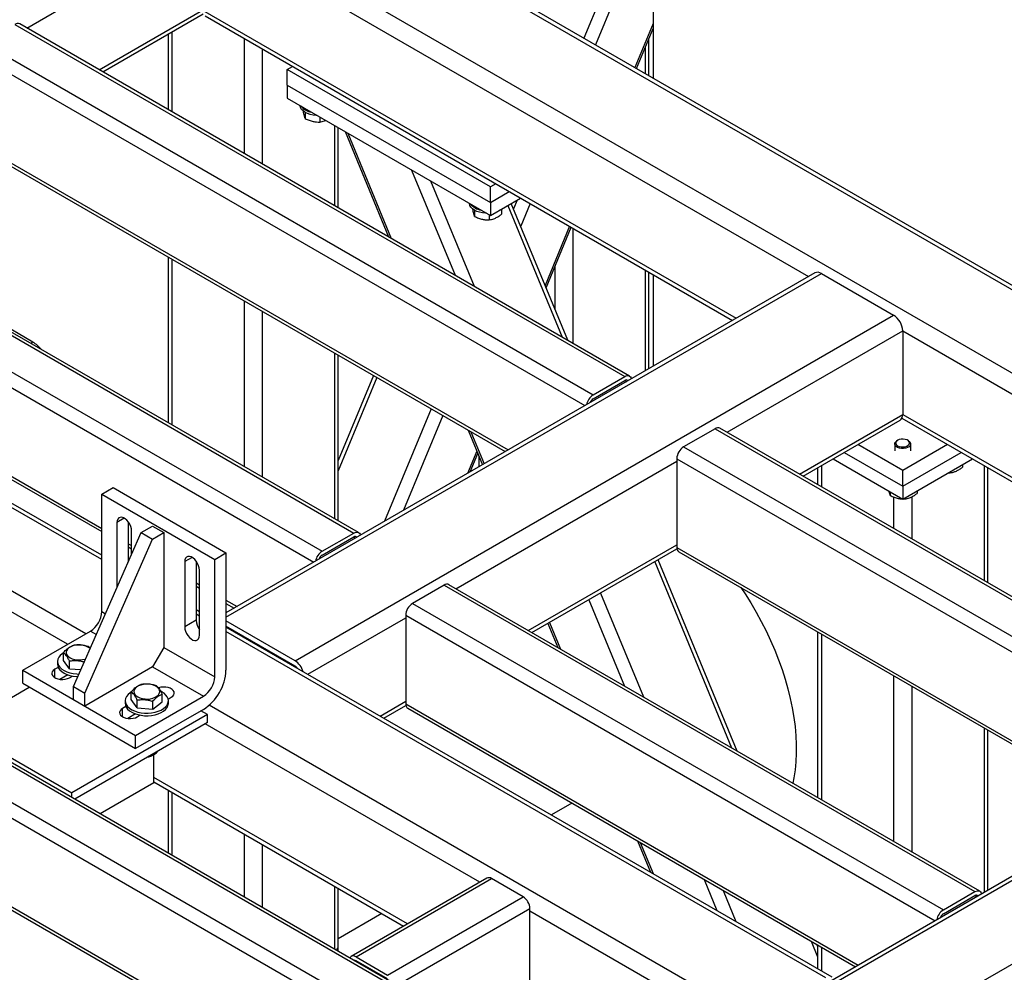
# Model space of a CAD drawing. Header units: millimetres. Extents: x 5 to 589, y 5 to 450.
# Tile 41 of 91: x 510 to 527, y 128 to 144. Entities that reach past the tile are written whole.
import ezdxf

# ---------------------------------------------------------------- set-up
doc = ezdxf.new("R2010")
doc.units = ezdxf.units.MM
doc.layers.add('TRAIT-FORT', color=4, linetype='Continuous', lineweight=25)

msp = doc.modelspace()

# ---------------------------------------------------------------- linework, layer by layer
at = {"layer": 'TRAIT-FORT', "color": 4, "linetype": 'Continuous', "lineweight": 25}
for p, q in [((563.86327, 149.23087), (520.44309, 124.16494)), ((521.15004, 148.32367), (521.15004, 143.07069)), ((514.90091, 146.60513), (535.73189, 134.57966)), ((535.83999, 134.59036), (515.009, 146.61583)), ((521.15004, 146.58651), (519.97911, 143.74665)), ((521.15004, 145.99234), (520.17699, 143.63241)), ((513.6778, 145.89904), (534.50879, 133.87357)), ((510.55289, 143.91852), (513.52491, 145.63423)), ((513.52491, 145.63423), (523.7815, 139.71323)), ((511.77619, 143.21233), (513.52491, 144.22184)), ((511.83954, 143.17576), (513.53865, 144.15663)), ((513.52491, 144.22184), (522.5582, 139.00703)), ((513.5697, 144.12285), (522.49486, 138.97046)), ((510.35249, 143.97938), (520.67243, 138.02181)), ((520.7535, 138.02984), (510.43356, 143.98741)), ((521.15004, 143.99337), (520.84275, 143.24808)), ((512.94559, 143.81426), (512.94559, 142.53725)), ((513.00892, 143.85082), (513.00892, 142.50069)), ((520.86976, 143.23249), (521.15004, 143.91225)), ((509.81738, 143.67047), (520.13732, 137.7129)), ((514.23202, 143.7405), (514.23202, 141.79461)), ((521.07975, 143.11126), (521.07975, 143.74177)), ((509.70271, 143.47186), (519.99753, 137.52879)), ((514.5378, 143.56398), (514.5378, 141.61809)), ((521.01642, 143.58818), (521.01642, 143.14782)), ((514.95824, 143.21785), (515.04781, 143.26956)), ((518.39822, 141.23199), (514.95824, 143.21785)), ((514.95824, 142.95303), (514.95824, 143.21785)), ((514.95824, 142.95303), (514.95824, 142.73234)), ((514.95824, 142.95303), (518.39822, 140.96717)), ((514.95824, 142.73234), (518.39822, 140.74648)), ((515.26493, 142.48908), (515.26493, 142.38457)), ((515.51072, 142.4134), (515.51072, 142.32697)), ((515.7609, 142.26897), (515.7609, 140.912)), ((515.82423, 140.87545), (515.82423, 142.23241)), ((515.93976, 142.16572), (516.67405, 140.38485)), ((515.98366, 142.14038), (516.71794, 140.35952)), ((509.70271, 141.97119), (518.69778, 136.77846)), ((509.73631, 141.89695), (518.65027, 136.75103)), ((517.06535, 141.51593), (517.79964, 139.73507)), ((505.76585, 141.33157), (516.08579, 135.374)), ((516.16686, 135.38203), (505.84692, 141.3396)), ((517.38687, 141.33032), (518.12115, 139.54946)), ((518.48778, 141.2837), (518.39822, 141.23199)), ((518.39822, 140.96717), (518.39822, 141.23199)), ((518.39822, 140.96717), (518.71715, 141.15129)), ((505.23074, 141.02266), (515.55068, 135.06509)), ((518.39822, 140.74648), (518.90829, 141.04094)), ((518.39822, 140.96717), (518.39822, 140.74648)), ((519.70659, 138.63421), (518.75155, 140.95046)), ((518.84949, 141.007), (518.78886, 140.85995)), ((519.06999, 140.9476), (518.91136, 140.56287)), ((505.11608, 140.82405), (515.4109, 134.88098)), ((518.13158, 140.8342), (518.13158, 140.72969)), ((518.55338, 140.83605), (518.54881, 140.83342)), ((518.58667, 140.85528), (518.58667, 140.76618)), ((518.69309, 140.91671), (519.6116, 138.68904)), ((518.37737, 140.75851), (518.37737, 140.67209)), ((519.73574, 140.56327), (519.32347, 139.56338)), ((519.34019, 139.52282), (519.76276, 140.54767)), ((519.79332, 140.53003), (519.79332, 138.58414)), ((511.55, 133.6677), (500.6441, 139.96354)), ((511.82167, 134.92303), (503.09031, 139.96354)), ((512.94559, 140.04427), (512.94559, 137.24163)), ((513.00892, 140.00771), (513.00892, 137.20507)), ((511.82167, 134.99614), (503.30651, 139.91184)), ((523.88964, 139.77566), (513.92388, 134.02254)), ((519.48754, 139.8802), (519.48754, 139.16545)), ((521.01642, 139.82395), (521.01642, 138.11698)), ((521.07975, 138.15354), (521.07975, 139.78739)), ((513.92388, 133.94944), (523.99774, 139.76495)), ((521.15004, 139.74681), (521.15004, 138.19412)), ((523.99774, 139.76495), (525.22084, 139.05887)), ((505.11608, 139.32338), (511.82167, 135.45233)), ((514.23202, 139.30163), (514.23202, 136.49899)), ((505.14967, 139.24914), (511.82167, 135.39747)), ((510.65826, 138.60305), (509.5116, 139.265)), ((514.5378, 139.12511), (514.5378, 136.32247)), ((515.09202, 133.21162), (525.22084, 139.05887)), ((522.40171, 137.07835), (525.37373, 138.79406)), ((525.37373, 138.79406), (525.37373, 137.38166)), ((525.37373, 138.79406), (534.29255, 133.64533)), ((510.65826, 138.60305), (510.62277, 138.58256)), ((515.7609, 138.41902), (515.7609, 135.61638)), ((515.82423, 135.57983), (515.82423, 138.38247)), ((497.89212, 137.97768), (519.7551, 125.35645)), ((498.96234, 137.97768), (520.29021, 125.66536)), ((516.41796, 138.03971), (515.82423, 136.59973)), ((516.47643, 138.00596), (515.82423, 136.42419)), ((520.13732, 137.7129), (520.67243, 138.02181)), ((520.13732, 137.64669), (520.67243, 137.9556)), ((520.67242, 137.9556), (520.70464, 137.93699)), ((497.66279, 137.84527), (519.61531, 125.17234)), ((520.37128, 125.67339), (499.12449, 137.9389)), ((517.39375, 137.4764), (516.60872, 135.57247)), ((517.59164, 137.36216), (516.93024, 135.75808)), ((523.62501, 136.37215), (525.37373, 137.38166)), ((523.68836, 136.33558), (525.32894, 137.28267)), ((525.35999, 137.31646), (533.0059, 132.90257)), ((525.37373, 137.38166), (533.06925, 132.93914)), ((518.02306, 137.11311), (518.26424, 136.52818)), ((522.20131, 137.13921), (521.6662, 136.83029)), ((522.20131, 137.13921), (528.7687, 133.34793)), ((528.81619, 133.37535), (522.28238, 137.14723)), ((518.06695, 137.08777), (518.29125, 136.54378)), ((525.29154, 136.94366), (525.27816, 136.93593)), ((525.4693, 136.93593), (525.45592, 136.94366)), ((521.6662, 136.83029), (528.23359, 133.03902)), ((525.37373, 136.43284), (524.61528, 136.87068)), ((525.23859, 136.88078), (525.23859, 136.76381)), ((526.13218, 136.87068), (525.37373, 136.43284)), ((525.50887, 136.76381), (525.50887, 136.88078)), ((518.16811, 136.76131), (518.01193, 136.38253)), ((518.05583, 136.40787), (518.18484, 136.72075)), ((518.20111, 136.68128), (518.20111, 136.49174)), ((521.55153, 136.63169), (521.55153, 135.13102)), ((521.55153, 136.63169), (528.00424, 132.90662)), ((524.19477, 136.62793), (525.37373, 135.94733)), ((524.38591, 136.73827), (525.37373, 136.16801)), ((525.37373, 136.16801), (526.36155, 136.73827)), ((525.37373, 135.94733), (526.55269, 136.62793)), ((517.81507, 134.43054), (521.55153, 136.58755)), ((523.93441, 136.47762), (523.93441, 136.19354)), ((523.99774, 136.51418), (523.99774, 136.15698)), ((526.38396, 136.53052), (526.38396, 136.48556)), ((526.74972, 136.51418), (526.74972, 134.56829)), ((526.81305, 134.53173), (526.81305, 136.47762)), ((525.37373, 136.16801), (525.37373, 136.43284)), ((526.14463, 136.39236), (526.17466, 136.39147)), ((526.17466, 136.40969), (526.17466, 136.39147)), ((511.82167, 136.03139), (512.01278, 136.14172)), ((512.01278, 136.14172), (513.92388, 135.03847)), ((525.37373, 136.16801), (525.37373, 135.94733)), ((511.82167, 134.04521), (511.82167, 136.03139)), ((511.82167, 136.03139), (513.73277, 134.92814)), ((525.16443, 136.06815), (525.16443, 136.00777)), ((525.22084, 135.98339), (525.22084, 135.4509)), ((525.38019, 135.95105), (525.41022, 135.95017)), ((525.41022, 135.96839), (525.41022, 135.95017)), ((525.52662, 135.987), (525.52662, 135.27438)), ((525.61952, 136.08922), (525.61952, 136.04425)), ((512.20391, 135.62315), (512.07967, 135.55143)), ((511.2442, 133.49116), (507.79162, 135.4843)), ((512.07967, 135.55143), (512.07967, 134.44799)), ((512.27078, 135.56197), (512.27078, 134.88137)), ((512.49055, 135.38047), (512.68166, 135.49079)), ((512.68166, 135.49079), (512.87277, 135.38047)), ((511.3439, 132.77647), (512.49055, 135.38047)), ((512.32811, 135.01157), (512.32811, 135.408)), ((512.49055, 135.38047), (512.68166, 135.27014)), ((512.68166, 135.27014), (512.87277, 135.38047)), ((512.87277, 135.38047), (512.87277, 133.43842)), ((515.55068, 135.06509), (516.08579, 135.374)), ((515.55068, 134.99888), (516.08579, 135.30779)), ((516.08578, 135.30779), (516.118, 135.28918)), ((511.53501, 132.66615), (512.68166, 135.27014)), ((512.27078, 135.19306), (512.32811, 135.15996)), ((512.27078, 135.13821), (512.32811, 135.10511)), ((519.03837, 133.72434), (521.55153, 135.17516)), ((521.55153, 135.13102), (527.82713, 131.50819)), ((513.35057, 134.9612), (513.22633, 134.88947)), ((513.73277, 134.92814), (513.92388, 135.03847)), ((513.92388, 135.03847), (513.92388, 133.05229)), ((519.10172, 133.68777), (521.55432, 135.10362)), ((521.58512, 135.05677), (527.82713, 131.45334)), ((513.22633, 134.88947), (513.22633, 133.78604)), ((513.41744, 134.90002), (513.41744, 133.89636)), ((513.73277, 132.94196), (513.73277, 134.92814)), ((521.17922, 134.88709), (522.47718, 131.73916)), ((522.57217, 131.68432), (521.23769, 134.92084)), ((513.47477, 133.64262), (513.47477, 134.74605)), ((512.08004, 134.4482), (512.07967, 134.44799)), ((513.41744, 134.53111), (513.47477, 134.49801)), ((513.41744, 134.47626), (513.47477, 134.44316)), ((517.61467, 134.4914), (517.07956, 134.18248)), ((517.61467, 134.4914), (526.59683, 129.3061)), ((526.67791, 129.31413), (517.69574, 134.49942)), ((520.2619, 134.35753), (520.98674, 132.59957)), ((513.92388, 134.23875), (514.11114, 134.13065)), ((513.92388, 134.18389), (514.06363, 134.10322)), ((517.07956, 134.18248), (526.06173, 128.99719)), ((520.06401, 134.24329), (520.66522, 132.78518)), ((511.82167, 134.04521), (511.88618, 134.00797)), ((513.47477, 134.04182), (513.41744, 134.07492)), ((513.47477, 133.96872), (513.41744, 134.00181)), ((516.96489, 133.98388), (516.96489, 132.48321)), ((516.96489, 133.98388), (525.92194, 128.81308)), ((513.41744, 133.89636), (513.22633, 133.78604)), ((515.09202, 133.21162), (513.92388, 133.88597)), ((515.09202, 133.12335), (513.92388, 133.7977)), ((524.18228, 127.86051), (513.92388, 133.78256)), ((515.30825, 132.98338), (516.96489, 133.93974)), ((519.37124, 133.84336), (519.53963, 133.43497)), ((519.39826, 133.85896), (519.58353, 133.40963)), ((510.4839, 133.05225), (511.63056, 133.7142)), ((511.63056, 133.7142), (511.73123, 133.65609)), ((524.07418, 127.84981), (513.92388, 133.70945)), ((523.93441, 133.70056), (523.93441, 130.89792)), ((523.99774, 133.664), (523.99774, 130.86136)), ((511.17464, 133.21916), (511.17464, 133.35147)), ((512.87277, 133.43842), (512.68166, 133.10741)), ((512.87277, 133.43842), (513.73277, 132.94196)), ((511.07252, 133.1981), (511.07252, 133.15396)), ((511.27442, 133.07727), (511.17464, 133.21916)), ((511.27442, 133.07727), (511.27442, 133.20958)), ((515.07912, 133.11566), (515.09223, 133.12322)), ((510.4839, 133.05225), (512.395, 131.949)), ((510.4839, 132.83156), (510.4839, 133.05225)), ((511.08427, 133.10095), (511.02856, 133.0688)), ((511.02856, 132.92538), (511.02856, 133.0688)), ((511.24707, 132.97425), (511.11505, 132.89804)), ((511.27442, 133.07727), (511.46946, 133.06163)), ((511.27701, 132.92538), (511.32564, 132.95345)), ((511.30225, 132.95831), (511.30225, 132.93995)), ((512.68166, 133.10741), (511.53501, 132.44546)), ((512.68166, 133.10741), (513.54166, 132.61095)), ((525.22084, 132.95792), (525.22084, 130.15528)), ((510.4839, 132.83156), (512.395, 131.72831)), ((525.52662, 132.7814), (525.52662, 129.97876)), ((509.40649, 132.08079), (510.59546, 132.76716)), ((511.3439, 132.77647), (511.53501, 132.66615)), ((511.3439, 132.55579), (511.3439, 132.77647)), ((511.53501, 132.44546), (511.53501, 132.66615)), ((512.3213, 132.55721), (512.3213, 132.68952)), ((512.395, 131.949), (513.54166, 132.61095)), ((512.8468, 132.51508), (512.8468, 132.64739)), ((511.3439, 132.55579), (511.53501, 132.44546)), ((512.21918, 132.53614), (512.21918, 132.49201)), ((512.42108, 132.41532), (512.3213, 132.55721)), ((512.42108, 132.41532), (512.42108, 132.54763)), ((512.68382, 132.39425), (512.68382, 132.52656)), ((512.68382, 132.39425), (512.8468, 132.51508)), ((512.94555, 132.5647), (512.997, 132.5944)), ((512.94891, 132.49201), (512.94891, 132.53614)), ((522.85108, 127.14372), (513.6395, 132.46145)), ((516.53155, 132.27718), (516.96489, 132.52735)), ((516.5949, 132.24061), (516.96768, 132.45581)), ((516.96489, 132.48321), (524.62218, 128.06275)), ((513.61091, 132.30144), (511.31759, 130.97753)), ((512.23093, 132.439), (512.17522, 132.40685)), ((512.17522, 132.26342), (512.17522, 132.40685)), ((512.39373, 132.3123), (512.26171, 132.23609)), ((513.54166, 132.39026), (512.395, 131.72831)), ((512.42108, 132.41532), (512.68382, 132.39425)), ((512.42367, 132.26342), (512.4723, 132.2915)), ((512.44891, 132.29635), (512.44891, 132.278)), ((513.61091, 132.30144), (513.49935, 132.36584)), ((513.61091, 132.16902), (513.61091, 132.30144)), ((516.99848, 132.40896), (524.57467, 128.03532)), ((513.61091, 132.16902), (511.3651, 130.87255)), ((518.21692, 129.46589), (513.57268, 132.14696)), ((509.40649, 132.08079), (511.31759, 130.97753)), ((512.395, 131.72831), (512.395, 131.949)), ((526.74972, 132.07531), (526.74972, 129.29095)), ((526.81305, 129.32751), (526.81305, 132.03875)), ((505.53002, 131.74809), (515.71312, 125.86951)), ((505.57753, 131.77552), (515.71312, 125.92436)), ((512.66624, 131.60597), (512.67962, 131.61369)), ((512.70314, 131.14826), (512.70314, 131.62371)), ((512.70314, 131.14826), (511.79532, 130.62419)), ((516.99362, 128.7597), (512.70314, 131.23654)), ((512.70314, 131.1634), (516.93028, 128.72313)), ((511.31759, 130.89997), (511.31759, 130.97753)), ((512.94559, 131.02344), (512.94559, 129.96015)), ((513.00892, 130.98688), (513.00892, 129.92359)), ((519.77821, 130.80426), (519.43168, 130.60298)), ((514.23202, 130.2808), (514.23202, 129.21751)), ((528.22892, 130.14487), (519.11189, 124.88172)), ((520.88864, 130.16322), (521.10581, 129.63652)), ((520.93254, 130.13788), (521.14971, 129.61118)), ((514.5378, 130.10428), (514.5378, 129.04099)), ((528.29224, 130.10832), (519.21999, 124.87102)), ((518.33625, 129.53478), (516.04293, 128.21088)), ((516.12401, 128.20285), (518.41733, 129.52675)), ((518.95244, 129.21784), (518.41733, 129.52675)), ((522.01423, 129.51343), (522.2314, 128.98673)), ((515.7609, 129.39819), (515.7609, 128.33491)), ((515.82423, 128.3872), (515.82423, 129.36163)), ((522.33575, 129.32783), (522.55292, 128.80112)), ((526.06173, 128.99719), (526.59683, 129.3061)), ((516.65912, 127.89394), (518.95244, 129.21784)), ((526.06173, 128.93098), (526.59683, 129.2399)), ((526.59682, 129.23989), (526.62905, 129.22129)), ((516.82129, 127.72275), (519.0671, 129.01923)), ((519.0671, 127.51856), (519.0671, 129.01923)), ((522.63485, 126.91548), (519.0671, 128.9751)), ((516.56162, 128.93595), (515.82423, 128.50764)), ((523.82619, 128.46741), (523.93441, 128.20495)), ((515.82423, 128.29835), (515.82423, 128.3872)), ((523.93441, 128.38049), (523.92118, 128.41258)), ((523.93441, 128.40494), (523.93441, 128.0036)), ((523.99774, 128.36838), (523.99774, 127.96704)), ((516.11419, 128.13096), (516.12402, 128.13664)), ((516.12401, 128.20285), (516.65912, 127.89394)), ((516.65912, 127.82773), (516.12401, 128.13664))]:
    msp.add_line(p, q, dxfattribs=at)
at = {"layer": 'TRAIT-FORT', "color": 4, "linetype": 'Continuous', "lineweight": 25, "flags": 128}
for points in [[(515.46566, 142.43941), (515.45103, 142.43986), (515.39848, 142.44501), (515.34836, 142.45548), (515.30229, 142.47096), (515.26175, 142.49093), (515.22804, 142.51476), (515.20224, 142.54168), (515.18518, 142.57084), (515.17741, 142.60128), (515.17706, 142.60601)], [(518.33231, 140.78453), (518.31768, 140.78498), (518.26513, 140.79012), (518.21501, 140.8006), (518.16894, 140.81607), (518.1284, 140.83605), (518.09469, 140.85988), (518.06889, 140.8868), (518.05183, 140.91595), (518.04406, 140.94639), (518.04371, 140.95113)], [(520.67243, 138.02181), (520.6948, 138.03218), (520.71631, 138.03706), (520.73613, 138.03627), (520.75351, 138.02983), (520.76777, 138.018), (520.77836, 138.00123), (520.78431, 137.98299)], [(525.44513, 136.84329), (525.46899, 136.85779), (525.48438, 136.87571), (525.48994, 136.89545), (525.48517, 136.91525), (525.47051, 136.93337), (525.44724, 136.94819), (525.41744, 136.95839), (525.38376, 136.96306), (525.34919, 136.9618), (525.31679, 136.95471), (525.28946, 136.94243), (525.26962, 136.92603), (525.25902, 136.90699), (525.25862, 136.887), (525.26844, 136.86782), (525.28763, 136.85117), (525.31446, 136.83852), (525.34656, 136.83099), (525.38107, 136.82927), (525.41493, 136.83349), (525.44513, 136.84329)], [(525.45675, 136.81922), (525.42491, 136.80858), (525.38927, 136.80328), (525.35247, 136.80374), (525.31726, 136.8099), (525.28623, 136.82133), (525.26169, 136.83716), (525.24546, 136.85623), (525.23874, 136.87712), (525.24204, 136.89828), (525.2551, 136.91814), (525.27696, 136.93523), (525.27816, 136.93593)], [(525.4693, 136.93593), (525.47444, 136.93279), (525.49502, 136.91518), (525.5066, 136.89501), (525.50832, 136.87379), (525.50007, 136.85309), (525.48244, 136.83444), (525.45675, 136.81922)], [(512.32811, 135.408), (512.3245, 135.44441), (512.31388, 135.48288), (512.29687, 135.52116), (512.27446, 135.55703), (512.24794, 135.58841), (512.21886, 135.61347), (512.18892, 135.63076), (512.15984, 135.63927), (512.13332, 135.6385), (512.11091, 135.62851), (512.0939, 135.60987), (512.08328, 135.58367), (512.07967, 135.55143)], [(516.08579, 135.374), (516.10816, 135.38437), (516.12967, 135.38925), (516.14949, 135.38846), (516.16687, 135.38202), (516.18113, 135.37019), (516.19172, 135.35342), (516.19767, 135.33518)], [(513.47477, 134.74605), (513.47116, 134.78246), (513.46054, 134.82093), (513.44353, 134.85921), (513.42112, 134.89508), (513.3946, 134.92646), (513.36552, 134.95152), (513.33558, 134.96881), (513.3065, 134.97731), (513.27998, 134.97655), (513.25757, 134.96656), (513.24056, 134.94792), (513.22994, 134.92172), (513.22633, 134.88947)], [(522.63746, 134.44927), (522.70868, 134.34257), (522.8044, 134.1906), (522.89552, 134.03553), (522.98179, 133.87781), (523.06297, 133.71789), (523.13882, 133.55621), (523.20913, 133.39323), (523.2737, 133.22942), (523.33234, 133.06524), (523.38489, 132.90115), (523.43121, 132.73763), (523.47116, 132.57513), (523.50462, 132.41412), (523.53151, 132.25505), (523.55174, 132.09837), (523.56525, 131.94453), (523.57202, 131.79396), (523.57202, 131.64709), (523.56525, 131.50433), (523.55174, 131.3661), (523.53151, 131.23278), (523.51306, 131.14116)], [(513.22633, 133.78604), (513.22994, 133.74963), (513.24056, 133.71116), (513.25757, 133.67288), (513.27998, 133.63701), (513.3065, 133.60563), (513.33558, 133.58057), (513.36552, 133.56328), (513.3946, 133.55477), (513.42112, 133.55554), (513.44353, 133.56553), (513.46054, 133.58417), (513.47116, 133.61037), (513.47477, 133.64262)], [(511.62565, 133.41631), (511.61812, 133.4232), (511.58874, 133.44335), (511.55274, 133.45953), (511.5117, 133.47104), (511.46741, 133.47737), (511.42181, 133.47825), (511.37689, 133.47363), (511.33461, 133.46372), (511.29683, 133.44896), (511.26519, 133.42998)], [(511.17464, 133.34424), (511.15424, 133.33094), (511.12023, 133.30223), (511.09487, 133.27067), (511.07885, 133.23713), (511.07261, 133.20253), (511.07632, 133.16781), (511.08987, 133.13392), (511.11291, 133.10177), (511.1448, 133.07225), (511.18467, 133.04617), (511.23144, 133.02423), (511.28382, 133.00703), (511.34039, 132.99504), (511.39961, 132.9886), (511.43681, 132.98746)], [(511.26519, 133.42998), (511.24108, 133.40762), (511.22554, 133.38286), (511.21927, 133.35677), (511.22252, 133.3305), (511.23517, 133.30519), (511.25666, 133.28195), (511.28604, 133.26181), (511.32204, 133.24562), (511.36308, 133.23412), (511.40737, 133.22779), (511.45297, 133.22691), (511.49789, 133.23153), (511.54016, 133.24143), (511.55007, 133.24468)], [(511.07252, 133.15396), (511.07632, 133.12367), (511.08987, 133.08978), (511.11291, 133.05763), (511.1448, 133.02812), (511.18467, 133.00203), (511.23144, 132.98009), (511.28382, 132.96289), (511.34039, 132.95091), (511.39961, 132.94446), (511.41751, 132.94364)], [(511.02856, 133.0688), (511.00245, 133.04955), (510.98506, 133.02726), (510.97743, 133.00321), (510.97999, 132.97881), (510.99259, 132.95546), (511.0145, 132.93454), (511.04444, 132.91725), (511.08069, 132.90461), (511.12112, 132.89733), (511.16339, 132.89586), (511.20505, 132.90026), (511.24367, 132.9103), (511.27701, 132.92538)], [(512.41185, 132.76803), (512.38774, 132.74567), (512.3722, 132.7209), (512.36593, 132.69482), (512.36918, 132.66854), (512.38183, 132.64324), (512.40332, 132.62), (512.4327, 132.59985), (512.4687, 132.58367), (512.50974, 132.57216), (512.55403, 132.56583), (512.59963, 132.56496), (512.64455, 132.56957), (512.68682, 132.57948), (512.72461, 132.59424), (512.75625, 132.61322), (512.78036, 132.63558), (512.7959, 132.66035), (512.80217, 132.68643), (512.79891, 132.71271), (512.78627, 132.73801), (512.76478, 132.76125), (512.7354, 132.7814), (512.6994, 132.79758), (512.65836, 132.80909), (512.61407, 132.81542), (512.56847, 132.81629), (512.52355, 132.81168), (512.48127, 132.80177), (512.44349, 132.78701), (512.41185, 132.76803)], [(512.3213, 132.68229), (512.3009, 132.66899), (512.26689, 132.64027), (512.24153, 132.60872), (512.2255, 132.57518), (512.21926, 132.54058), (512.22298, 132.50586), (512.23653, 132.47196), (512.25957, 132.43982), (512.29146, 132.4103), (512.33133, 132.38422), (512.3781, 132.36228), (512.43048, 132.34508), (512.48705, 132.33309), (512.54627, 132.32664), (512.60651, 132.32591), (512.66615, 132.33091), (512.72354, 132.34151), (512.77713, 132.35742), (512.82546, 132.37821), (512.86719, 132.4033), (512.90121, 132.43201), (512.92657, 132.46357), (512.94259, 132.49711), (512.94883, 132.53171), (512.94512, 132.56643), (512.93156, 132.60033), (512.90852, 132.63247), (512.87663, 132.66199), (512.83676, 132.68807), (512.82243, 132.6956)], [(512.997, 132.5944), (513.02311, 132.61364), (513.0405, 132.63594), (513.04813, 132.65999), (513.04557, 132.68439), (513.03297, 132.70773), (513.01106, 132.72866), (512.98112, 132.74594), (512.94487, 132.75859), (512.90444, 132.76586), (512.86217, 132.76734), (512.82051, 132.76293), (512.78209, 132.75297)], [(512.21918, 132.49201), (512.22298, 132.46172), (512.23653, 132.42783), (512.25957, 132.39568), (512.29146, 132.36616), (512.33133, 132.34008), (512.3781, 132.31814), (512.43048, 132.30094), (512.48705, 132.28895), (512.54627, 132.28251), (512.60651, 132.28177), (512.66615, 132.28678), (512.72354, 132.29738), (512.77713, 132.31329), (512.82546, 132.33407), (512.86719, 132.35916), (512.90121, 132.38788), (512.92657, 132.41943), (512.94259, 132.45297), (512.94883, 132.48757), (512.94891, 132.49201)], [(512.17522, 132.40685), (512.1491, 132.3876), (512.13172, 132.36531), (512.12409, 132.34126), (512.12665, 132.31685), (512.13925, 132.29351), (512.16116, 132.27259), (512.1911, 132.2553), (512.22735, 132.24265), (512.26778, 132.23538), (512.31005, 132.2339), (512.35171, 132.23831), (512.39033, 132.24834), (512.42367, 132.26342)], [(526.59683, 129.3061), (526.6192, 129.31647), (526.64071, 129.32135), (526.66054, 129.32056), (526.67791, 129.31413), (526.69217, 129.30229), (526.70277, 129.28552), (526.70872, 129.26728)]]:
    msp.add_lwpolyline(points, dxfattribs=at)
at = {"layer": 'TRAIT-FORT', "color": 4, "linetype": 'Continuous', "lineweight": 25}
for centre, radius, start, end in [((510.39999, 143.91308), 0.08156, 65.692881, 125.617577), ((515.4098, 142.7642), 0.2728, 218.241228, 261.764148), ((518.27645, 141.10932), 0.2728, 218.241228, 261.764148), ((523.9344, 139.67654), 0.10875, 54.382423, 114.307119), ((525.04179, 138.77895), 0.33228, 2.605478, 57.394522), ((510.37125, 138.12631), 0.55647, 39.402445, 58.950728), ((520.69483, 137.92857), 0.03511, 33.897235, 129.647641), ((520.27277, 137.50143), 0.25113, 122.642191, 170.033375), ((520.20494, 137.54132), 0.1252, 122.692628, 162.134761), ((525.27088, 137.36857), 0.10368, 304.056351, 7.255829), ((522.24881, 137.0729), 0.08156, 65.692881, 125.617577), ((521.80049, 136.62036), 0.24921, 122.605478, 177.394522), ((516.10819, 135.28076), 0.03511, 33.897235, 129.647641), ((521.62867, 135.1212), 0.07776, 172.744171, 235.943649), ((515.68614, 134.85362), 0.25113, 122.642191, 170.033375), ((515.61831, 134.89351), 0.1252, 122.692628, 162.134761), ((517.66217, 134.42509), 0.08156, 65.692881, 125.617577), ((517.21385, 133.97255), 0.24921, 122.605478, 177.394522), ((511.40675, 134.0641), 0.41535, 302.605478, 357.394522), ((513.68896, 133.90981), 0.27186, 182.834614, 218.011828), ((514.91144, 132.9303), 0.33428, 16.970983, 57.303846), ((515.01362, 132.99622), 0.14936, 35.758867, 58.339246), ((513.09725, 133.08819), 0.82741, 302.487128, 357.512872), ((513.31785, 132.96084), 0.41535, 302.605478, 357.394522), ((517.04203, 132.47339), 0.07776, 172.744171, 235.943649), ((512.59331, 131.77084), 0.17929, 276.094078, 298.777083), ((512.59635, 131.85415), 0.25377, 277.549782, 298.598952), ((512.66809, 131.72988), 0.11038, 296.780904, 334.418764), ((512.59274, 131.73778), 0.15092, 273.926847, 299.14425), ((518.36983, 129.46045), 0.08156, 54.382423, 114.307119), ((518.81815, 129.0079), 0.24921, 2.605478, 57.394522), ((526.61923, 129.21286), 0.03511, 33.897235, 129.647641), ((526.19718, 128.78573), 0.25113, 122.642191, 170.033375), ((526.12935, 128.82561), 0.1252, 122.692628, 162.134761), ((515.73151, 128.39178), 0.09283, 308.14073, 357.170164), ((516.07932, 128.14903), 0.06995, 50.291487, 148.544151), ((516.09887, 128.09959), 0.04477, 55.838544, 98.946907)]:
    msp.add_arc(centre, radius, start, end, dxfattribs=at)
for points, knots in [([(515.26493, 142.38457), (515.26177, 142.39289), (515.25536, 142.40969), (515.24588, 142.44573), (515.23833, 142.48093), (515.23425, 142.50398), (515.23292, 142.51145)], [0, 0, 0, 0, 0.3021366, 0.61082493, 0.87389968, 1, 1, 1, 1]), ([(515.26493, 142.38457), (515.28627, 142.37473), (515.32939, 142.35484), (515.39329, 142.33629), (515.45438, 142.32723), (515.49183, 142.32706), (515.51072, 142.32697)], [0, 0, 0, 0, 0.26460494, 0.53494775, 0.76534313, 1, 1, 1, 1]), ([(515.51072, 142.32697), (515.53733, 142.33144), (515.57011, 142.33695), (515.60377, 142.353), (515.61012, 142.35602)], [0, 0, 0, 0, 0.81160519, 1, 1, 1, 1]), ([(518.13158, 140.72969), (518.12841, 140.738), (518.12201, 140.75481), (518.11253, 140.79085), (518.10498, 140.82605), (518.1009, 140.8491), (518.09957, 140.85657)], [0, 0, 0, 0, 0.3021366, 0.61082493, 0.87389968, 1, 1, 1, 1]), ([(518.13158, 140.72969), (518.15292, 140.71985), (518.19604, 140.69996), (518.25994, 140.68141), (518.32103, 140.67235), (518.35848, 140.67218), (518.37737, 140.67209)], [0, 0, 0, 0, 0.26460494, 0.53494775, 0.76534313, 1, 1, 1, 1]), ([(518.37737, 140.67209), (518.404, 140.67736), (518.44804, 140.68607), (518.51192, 140.71581), (518.5549, 140.74283), (518.57962, 140.76099), (518.58667, 140.76618)], [0, 0, 0, 0, 0.38554949, 0.63764185, 0.89654625, 1, 1, 1, 1]), ([(526.17466, 136.39147), (526.20129, 136.39674), (526.24533, 136.40545), (526.30921, 136.43519), (526.35218, 136.46221), (526.3769, 136.48037), (526.38396, 136.48556)], [0, 0, 0, 0, 0.38554949, 0.63764185, 0.89654625, 1, 1, 1, 1]), ([(525.16443, 136.00777), (525.16126, 136.01624), (525.15487, 136.03335), (525.14764, 136.05902), (525.14375, 136.07769), (525.14318, 136.08042)], [0, 0, 0, 0, 0.45530275, 0.9204786, 1, 1, 1, 1]), ([(525.16443, 136.00777), (525.18577, 135.99791), (525.22891, 135.97796), (525.29273, 135.95979), (525.33909, 135.95199), (525.36214, 135.95154), (525.36658, 135.95145)], [0, 0, 0, 0, 0.32256597, 0.65212668, 0.93298957, 1, 1, 1, 1]), ([(525.41022, 135.95017), (525.43685, 135.95544), (525.48089, 135.96415), (525.54477, 135.99389), (525.58775, 136.02091), (525.61246, 136.03907), (525.61952, 136.04425)], [0, 0, 0, 0, 0.38554949, 0.63764185, 0.89654625, 1, 1, 1, 1]), ([(511.17464, 133.35147), (511.19538, 133.37355), (511.22967, 133.41006), (511.27941, 133.44591), (511.31287, 133.46302), (511.33212, 133.47024), (511.33762, 133.4723)], [0, 0, 0, 0, 0.38554949, 0.63764185, 0.89654625, 1, 1, 1, 1]), ([(511.60036, 133.45124), (511.57756, 133.4579), (511.53145, 133.47138), (511.46315, 133.48044), (511.39785, 133.48042), (511.35781, 133.47502), (511.33762, 133.4723)], [0, 0, 0, 0, 0.26460494, 0.53494775, 0.76534313, 1, 1, 1, 1]), ([(511.60036, 133.45124), (511.60898, 133.44458), (511.61838, 133.43733), (511.6281, 133.42476), (511.62891, 133.42372)], [0, 0, 0, 0, 0.9171225, 1, 1, 1, 1]), ([(511.27442, 133.20958), (511.26576, 133.22673), (511.24825, 133.26142), (511.22231, 133.30188), (511.19751, 133.33189), (511.18231, 133.34491), (511.17464, 133.35147)], [0, 0, 0, 0, 0.26460494, 0.53494775, 0.76534313, 1, 1, 1, 1]), ([(511.27442, 133.20958), (511.29722, 133.2126), (511.34333, 133.21869), (511.41162, 133.21674), (511.47335, 133.207), (511.5099, 133.19628), (511.5266, 133.19139)], [0, 0, 0, 0, 0.275825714, 0.557632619, 0.797798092, 1, 1, 1, 1]), ([(512.3213, 132.68952), (512.34204, 132.7116), (512.37633, 132.74811), (512.42607, 132.78396), (512.45953, 132.80107), (512.47878, 132.80829), (512.48427, 132.81035)], [0, 0, 0, 0, 0.38554949, 0.63764185, 0.89654625, 1, 1, 1, 1]), ([(512.74702, 132.78928), (512.72422, 132.79595), (512.67811, 132.80943), (512.60981, 132.81848), (512.54451, 132.81847), (512.50447, 132.81307), (512.48427, 132.81035)], [0, 0, 0, 0, 0.26460494, 0.53494775, 0.76534313, 1, 1, 1, 1]), ([(512.74702, 132.78928), (512.75568, 132.78181), (512.77319, 132.76669), (512.79913, 132.73338), (512.82392, 132.69287), (512.83913, 132.66264), (512.8468, 132.64739)], [0, 0, 0, 0, 0.26460494, 0.53494775, 0.76534313, 1, 1, 1, 1]), ([(512.42108, 132.54763), (512.41242, 132.56478), (512.39491, 132.59946), (512.36897, 132.63993), (512.34417, 132.66994), (512.32897, 132.68295), (512.3213, 132.68952)], [0, 0, 0, 0, 0.26460494, 0.53494775, 0.76534313, 1, 1, 1, 1]), ([(512.68382, 132.52656), (512.70456, 132.54864), (512.73885, 132.58515), (512.78859, 132.621), (512.82205, 132.63811), (512.8413, 132.64533), (512.8468, 132.64739)], [0, 0, 0, 0, 0.38554949, 0.63764185, 0.89654625, 1, 1, 1, 1]), ([(512.42108, 132.54763), (512.44388, 132.55064), (512.48998, 132.55673), (512.55829, 132.55483), (512.62359, 132.54434), (512.66362, 132.53253), (512.68382, 132.52656)], [0, 0, 0, 0, 0.26460494, 0.53494775, 0.76534313, 1, 1, 1, 1])]:
    msp.add_open_spline(points, degree=3, knots=knots, dxfattribs=at)

doc.saveas('drawing.dxf')
